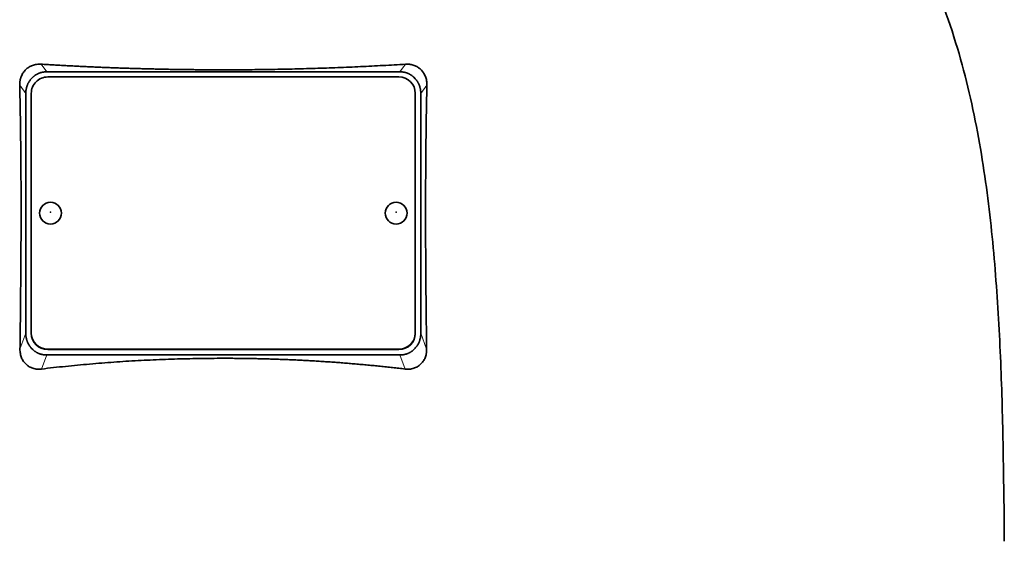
# Model space of a CAD drawing. Header units: millimetres. Extents: x 423 to 1315, y -1724 to 1594.
# Tile 27 of 28: x 1044 to 1224, y 858 to 953. Entities that reach past the tile are written whole.
import ezdxf

# ---------------------------------------------------------------- set-up
doc = ezdxf.new("R2010")
doc.units = ezdxf.units.MM
doc.layers.add('VSI344-454_TESTA', color=7, linetype='Continuous')

# ---------------------------------------------------------------- blocks, each defined once
blk = doc.blocks.new('SE3')
at = {"layer": 'VSI344-454_TESTA', "color": 4, "linetype": 'Continuous', "lineweight": 9}
for p, q in [((1048.98, 943.72), (1047.96, 945.11)), ((1114.37, 945.11), (1113.34, 943.72)), ((1045.16, 939.74), (1044.05, 941.26)), ((1118.28, 941.26), (1117.16, 939.74)), ((1044.1, 893.17), (1045.16, 896.08)), ((1117.16, 896.08), (1118.22, 893.17)), ((1048.05, 889.54), (1048.98, 892.11)), ((1049.16, 893.15), (1049.16, 893.09)), ((1113.16, 893.09), (1113.16, 893.15)), ((1113.34, 892.11), (1114.28, 889.54))]:
    blk.add_line(p, q, dxfattribs=at)
at = {"layer": 'VSI344-454_TESTA', "color": 7, "linetype": 'Continuous', "lineweight": 35}
for p, q in [((1046.42, 942.72), (1046.16, 942.45)), ((1048.98, 943.72), (1113.34, 943.72)), ((1113.16, 942.78), (1049.16, 942.78)), ((1116.16, 942.45), (1115.91, 942.72)), ((1045.16, 939.74), (1045.16, 896.08)), ((1046.16, 939.8), (1046.16, 896.13)), ((1116.16, 896.13), (1116.16, 939.8)), ((1117.16, 939.74), (1117.16, 896.08)), ((1046.16, 896.07), (1046.16, 896.13)), ((1116.16, 896.13), (1116.16, 896.07)), ((1046.16, 893.37), (1046.44, 893.09)), ((1048.98, 892.11), (1113.34, 892.11)), ((1049.16, 893.15), (1113.16, 893.15)), ((1049.16, 893.09), (1113.16, 893.09)), ((1115.89, 893.09), (1116.16, 893.37))]:
    blk.add_line(p, q, dxfattribs=at)
for centre, major_axis, start_param, end_param in [((1049.16, 939.8), (3, 0), 1.570796, 3.141593), ((1113.16, 939.8), (3, 0), 0, 1.570796), ((1049.16, 896.13), (-3, 0), 0, 1.570796), ((1049.16, 896.07), (3, 0), 3.141593, 4.712389), ((1113.16, 896.13), (-3, 0), 1.570796, 3.141593), ((1113.16, 896.07), (3, 0), 4.712389, 6.283185)]:
    blk.add_ellipse(centre, major_axis=major_axis, ratio=0.992546, start_param=start_param, end_param=end_param, dxfattribs=at)
for centre in [(1049.66, 917.96), (1112.66, 917.96)]:
    blk.add_ellipse(centre, major_axis=(2, 0), ratio=0.992546, dxfattribs=at)
at = {"layer": 'VSI344-454_TESTA', "color": 4, "linetype": 'Continuous', "lineweight": 9}
for centre in [(1049.66, 918.15), (1112.66, 918.15)]:
    blk.add_ellipse(centre, major_axis=(-0.0635, 0), ratio=0.992546, dxfattribs=at)
at = {"layer": 'VSI344-454_TESTA', "color": 7, "linetype": 'Continuous', "lineweight": 35}
for points, knots in [([(1196.43, 994.56), (1197.88, 989.69), (1201.84, 979.85), (1209.1, 964.69), (1215.29, 948.34), (1219.04, 931.81), (1221.25, 915.67), (1222.5, 899.7), (1223.17, 883.81), (1223.38, 870.04), (1223.52, 861.49), (1223.52, 858.14)], [0, 0, 0, 0, 0.117079, 0.240569, 0.360617, 0.476421, 0.590288, 0.703407, 0.816259, 0.929029, 1, 1, 1, 1]), ([(1044.05, 941.26), (1044.05, 941.33), (1044.05, 941.47), (1044.06, 941.69), (1044.08, 941.9), (1044.11, 942.1), (1044.15, 942.31), (1044.2, 942.51), (1044.26, 942.7), (1044.4, 943.06), (1044.66, 943.57), (1045.14, 944.14), (1045.63, 944.52), (1046.05, 944.75), (1046.39, 944.9), (1046.75, 945.01), (1047.14, 945.09), (1047.54, 945.13), (1047.82, 945.12), (1047.96, 945.11)], [0, 0, 0, 0, 0.035549, 0.070458, 0.104811, 0.138697, 0.172208, 0.205437, 0.238483, 0.271444, 0.392179, 0.509734, 0.62349, 0.681765, 0.74041, 0.802087, 0.865142, 0.932062, 1, 1, 1, 1]), ([(1047.96, 945.11), (1048.31, 945.09), (1049.01, 945.05), (1050.06, 944.98), (1051.12, 944.92), (1052.17, 944.86), (1053.23, 944.81), (1054.29, 944.75), (1055.36, 944.7), (1056.42, 944.65), (1057.49, 944.6), (1058.55, 944.56), (1059.62, 944.51), (1060.69, 944.47), (1061.76, 944.43), (1062.84, 944.4), (1063.91, 944.36), (1064.99, 944.33), (1066.06, 944.3), (1067.14, 944.27), (1068.21, 944.24), (1069.29, 944.22), (1070.37, 944.19), (1071.45, 944.17), (1072.53, 944.16), (1073.61, 944.14), (1074.69, 944.13), (1075.77, 944.11), (1076.85, 944.1), (1077.92, 944.1), (1079, 944.09), (1080.08, 944.09), (1081.5, 944.09), (1083.25, 944.09), (1085.35, 944.1), (1087.44, 944.12), (1089.53, 944.15), (1091.62, 944.19), (1093.71, 944.23), (1095.79, 944.28), (1097.88, 944.34), (1099.96, 944.41), (1102.03, 944.49), (1104.11, 944.57), (1106.17, 944.66), (1108.23, 944.76), (1110.29, 944.87), (1112.33, 944.99), (1113.69, 945.07), (1114.37, 945.11)], [0, 0, 0, 0, 0.016211, 0.032418, 0.048618, 0.064813, 0.081003, 0.097187, 0.113366, 0.129539, 0.145707, 0.161869, 0.178026, 0.194178, 0.210323, 0.226464, 0.242598, 0.258728, 0.274851, 0.29097, 0.307082, 0.323189, 0.339291, 0.355387, 0.371478, 0.387563, 0.403642, 0.419716, 0.435784, 0.451847, 0.467904, 0.483956, 0.500002, 0.531096, 0.562211, 0.593346, 0.624503, 0.65568, 0.686878, 0.718097, 0.749337, 0.780598, 0.811879, 0.843181, 0.874504, 0.905847, 0.937211, 0.968595, 1, 1, 1, 1]), ([(1114.37, 945.11), (1114.44, 945.12), (1114.58, 945.12), (1114.78, 945.12), (1114.99, 945.11), (1115.25, 945.07), (1115.57, 945.01), (1115.94, 944.9), (1116.28, 944.75), (1116.7, 944.52), (1117.18, 944.14), (1117.66, 943.57), (1117.96, 943), (1118.13, 942.5), (1118.22, 942.1), (1118.27, 941.68), (1118.28, 941.4), (1118.28, 941.26)], [0, 0, 0, 0, 0.03415, 0.067958, 0.101516, 0.134917, 0.197958, 0.259657, 0.318285, 0.37658, 0.490339, 0.607904, 0.728718, 0.794673, 0.861368, 0.929571, 1, 1, 1, 1]), ([(1044.1, 893.17), (1044.11, 893.86), (1044.13, 895.24), (1044.15, 897.29), (1044.18, 899.3), (1044.2, 901.29), (1044.22, 903.88), (1044.25, 907.06), (1044.28, 910.78), (1044.29, 914.36), (1044.3, 917.57), (1044.29, 920.43), (1044.29, 922.96), (1044.28, 925.44), (1044.26, 927.87), (1044.24, 930.24), (1044.21, 932.55), (1044.18, 934.81), (1044.14, 937.01), (1044.1, 939.16), (1044.07, 940.56), (1044.05, 941.26)], [0, 0, 0, 0, 0.042884, 0.085115, 0.126688, 0.167598, 0.207845, 0.287396, 0.364258, 0.438438, 0.509943, 0.563651, 0.616305, 0.667913, 0.718481, 0.768017, 0.816527, 0.864002, 0.910419, 0.955757, 1, 1, 1, 1]), ([(1118.28, 941.26), (1118.27, 940.89), (1118.25, 940.15), (1118.23, 939.04), (1118.2, 937.91), (1118.18, 936.76), (1118.16, 935.59), (1118.14, 934.42), (1118.13, 933.22), (1118.11, 932.01), (1118.1, 930.79), (1118.07, 928.06), (1118.04, 923.72), (1118.03, 917.85), (1118.04, 911.84), (1118.07, 906.85), (1118.11, 902.76), (1118.14, 899.65), (1118.18, 896.44), (1118.21, 894.27), (1118.22, 893.17)], [0, 0, 0, 0, 0.02336, 0.047015, 0.070963, 0.095203, 0.119731, 0.144544, 0.169639, 0.195013, 0.220662, 0.246585, 0.366346, 0.49242, 0.612327, 0.739264, 0.80163, 0.865878, 0.932007, 1, 1, 1, 1]), ([(1048.05, 889.54), (1047.98, 889.53), (1047.84, 889.52), (1047.63, 889.51), (1047.43, 889.51), (1047.16, 889.53), (1046.84, 889.57), (1046.35, 889.7), (1045.78, 889.94), (1045.19, 890.38), (1044.71, 890.93), (1044.42, 891.48), (1044.25, 891.96), (1044.16, 892.35), (1044.11, 892.75), (1044.1, 893.03), (1044.1, 893.17)], [0, 0, 0, 0, 0.034295, 0.068252, 0.101955, 0.13549, 0.200043, 0.26353, 0.385465, 0.503768, 0.621447, 0.741636, 0.803924, 0.867307, 0.933144, 1, 1, 1, 1]), ([(1118.22, 893.17), (1118.22, 893.1), (1118.22, 892.96), (1118.21, 892.75), (1118.19, 892.55), (1118.15, 892.28), (1118.07, 891.96), (1117.95, 891.6), (1117.79, 891.26), (1117.54, 890.84), (1117.14, 890.38), (1116.55, 889.94), (1115.98, 889.7), (1115.49, 889.57), (1115.1, 889.52), (1114.69, 889.5), (1114.42, 889.53), (1114.28, 889.54)], [0, 0, 0, 0, 0.033557, 0.066787, 0.099773, 0.132599, 0.195864, 0.258046, 0.318335, 0.378144, 0.495718, 0.614111, 0.73627, 0.799835, 0.864479, 0.931713, 1, 1, 1, 1]), ([(1114.28, 889.54), (1113.9, 889.59), (1113.15, 889.68), (1112.02, 889.8), (1110.9, 889.93), (1109.76, 890.05), (1108.63, 890.16), (1107.5, 890.27), (1106.36, 890.37), (1105.22, 890.47), (1104.09, 890.57), (1102.95, 890.66), (1101.81, 890.75), (1100.66, 890.83), (1099.52, 890.9), (1098.38, 890.98), (1097.23, 891.04), (1096.09, 891.11), (1094.94, 891.17), (1093.8, 891.22), (1092.65, 891.27), (1091.5, 891.31), (1090.35, 891.35), (1089.21, 891.39), (1088.06, 891.42), (1086.91, 891.44), (1085.76, 891.46), (1084.61, 891.48), (1083.46, 891.49), (1082.31, 891.5), (1080.81, 891.5), (1078.94, 891.49), (1076.72, 891.47), (1074.5, 891.42), (1072.28, 891.36), (1070.06, 891.29), (1067.84, 891.19), (1065.62, 891.08), (1063.41, 890.95), (1061.2, 890.8), (1059, 890.63), (1056.8, 890.45), (1054.6, 890.25), (1052.41, 890.03), (1050.22, 889.8), (1048.77, 889.63), (1048.05, 889.54)], [0, 0, 0, 0, 0.017368, 0.034723, 0.052068, 0.069401, 0.086724, 0.104036, 0.121338, 0.13863, 0.155913, 0.173186, 0.19045, 0.207705, 0.224952, 0.242191, 0.259422, 0.276645, 0.293862, 0.311071, 0.328273, 0.34547, 0.36266, 0.379845, 0.397024, 0.414198, 0.431367, 0.448532, 0.465693, 0.48285, 0.500003, 0.533168, 0.566348, 0.599545, 0.63276, 0.665997, 0.699257, 0.732542, 0.765855, 0.799198, 0.832572, 0.865981, 0.899426, 0.93291, 0.966434, 1, 1, 1, 1])]:
    blk.add_open_spline(points, degree=3, knots=knots, dxfattribs=at)
for points in [[(1046.16, 942.45), (1045.16, 941.32), (1045.16, 939.74)], [(1048.98, 943.72), (1047.47, 943.72), (1046.42, 942.72)], [(1115.91, 942.72), (1114.85, 943.72), (1113.34, 943.72)], [(1117.16, 939.74), (1117.16, 941.32), (1116.16, 942.45)], [(1045.16, 896.08), (1045.16, 894.5), (1046.16, 893.37)], [(1116.16, 893.37), (1117.16, 894.5), (1117.16, 896.08)], [(1046.44, 893.09), (1047.48, 892.11), (1048.98, 892.11)], [(1113.34, 892.11), (1114.84, 892.11), (1115.89, 893.09)]]:
    blk.add_open_spline(points, degree=2, dxfattribs=at)

msp = doc.modelspace()

# ---------------------------------------------------------------- block references
msp.add_blockref('SE3', (0, 0))

doc.saveas('drawing.dxf')
